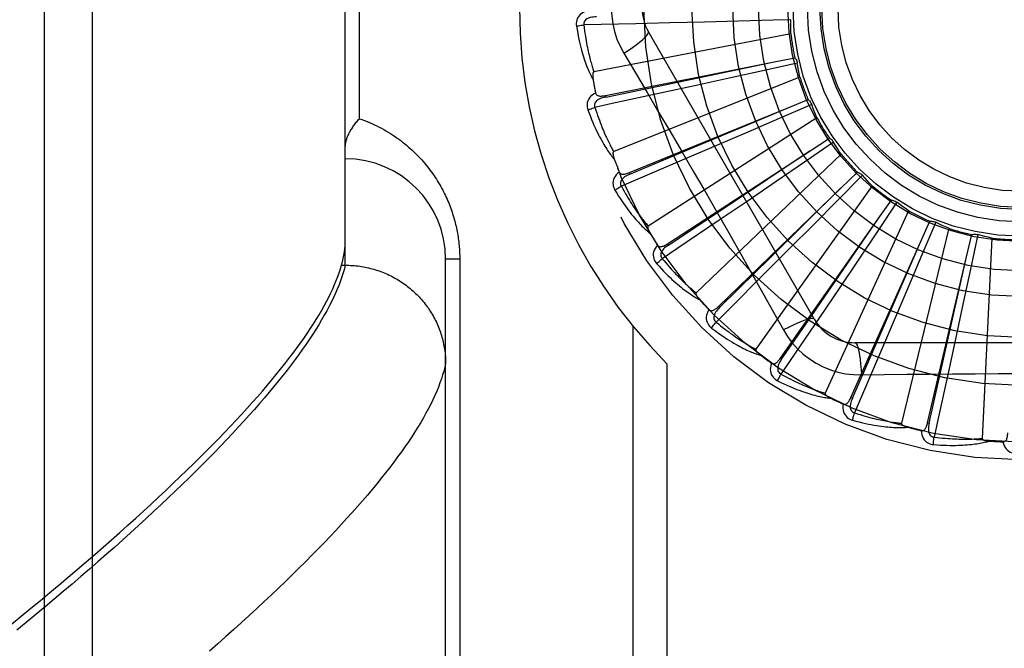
# Model space of a CAD drawing. Header units: inches. Extents: x 0 to 136, y 0 to 88.
# Tile 26 of 60: x 30.56 to 31.174, y 29.098 to 29.49. Entities that reach past the tile are written whole.
import ezdxf

# ---------------------------------------------------------------- set-up
doc = ezdxf.new("R2010")
doc.units = ezdxf.units.IN
doc.header["$LTSCALE"] = 7.48
doc.header["$MEASUREMENT"] = 0
doc.linetypes.add('HIDDEN', pattern=[0.2, 0.1, -0.1])
doc.layers.add('DOOR_ASSEMBLY', color=7, linetype='CONTINUOUS')

msp = doc.modelspace()

# ---------------------------------------------------------------- linework, layer by layer
at = {"layer": 'DOOR_ASSEMBLY', "color": 8, "linetype": 'HIDDEN'}
for p, q in [((30.60553, 28.94032), (30.60553, 30.05346)), ((30.57553, 28.9697), (30.57553, 30.02407)), ((30.76303, 29.33686), (30.76303, 29.65691)), ((30.77181, 29.42814), (30.77181, 29.56564)), ((30.94397, 29.48725), (30.91169, 29.48653)), ((30.96526, 29.48776), (30.94397, 29.48725)), ((30.98678, 29.48831), (30.96526, 29.48776)), ((31.00793, 29.48887), (30.98678, 29.48831)), ((31.02957, 29.48947), (31.00793, 29.48887)), ((31.04071, 29.48979), (31.02957, 29.48947)), ((31.04066, 29.4809), (30.91795, 29.45725)), ((31.05533, 29.30314), (30.95188, 29.4823)), ((30.92507, 29.44256), (31.02911, 29.46335)), ((30.967, 29.45032), (31.02916, 29.46337)), ((31.04465, 29.4628), (31.02308, 29.458)), ((31.02911, 29.46335), (31.04309, 29.46613)), ((31.02308, 29.458), (31.00229, 29.4534)), ((30.92526, 29.44162), (30.967, 29.45032)), ((31.04628, 29.45405), (30.93026, 29.40761)), ((30.98158, 29.44885), (30.96033, 29.44421)), ((31.00229, 29.4534), (30.98158, 29.44885)), ((30.92507, 29.44256), (30.92526, 29.44162)), ((31.05362, 29.43703), (31.03335, 29.42824)), ((31.03825, 29.43464), (31.05146, 29.44001)), ((30.94003, 29.39453), (31.03825, 29.43464)), ((31.0187, 29.42643), (31.0383, 29.43466)), ((31.05688, 29.42876), (30.95175, 29.3612)), ((30.97973, 29.41009), (31.0187, 29.42643)), ((31.03335, 29.42824), (31.0138, 29.4198)), ((31.0138, 29.4198), (30.99433, 29.41141)), ((30.99433, 29.41141), (30.97434, 29.40283)), ((31.0673, 29.41344), (31.04906, 29.40097)), ((31.05267, 29.40818), (31.06462, 29.41595)), ((30.9404, 29.39364), (30.97973, 29.41009)), ((30.96381, 29.3502), (31.05267, 29.40818)), ((31.07207, 29.40593), (30.98162, 29.31969)), ((31.04906, 29.40097), (31.03147, 29.38897)), ((30.94003, 29.39453), (30.9404, 29.39364)), ((31.0852, 29.39285), (31.06965, 29.37716)), ((31.07183, 29.38492), (31.08209, 29.39482)), ((31.03147, 29.38897), (31.01394, 29.37705)), ((30.99555, 29.31118), (31.07183, 29.38492)), ((31.09131, 29.38638), (31.01882, 29.28459)), ((31.01394, 29.37705), (30.99593, 29.36484)), ((31.06965, 29.37716), (31.05465, 29.36205)), ((31.10668, 29.37603), (31.09438, 29.35768)), ((31.09504, 29.36571), (31.10325, 29.37737)), ((31.11389, 29.37083), (31.06198, 29.25716)), ((31.0341, 29.27887), (31.09504, 29.36571)), ((31.12148, 29.35124), (31.12733, 29.36424)), ((31.13095, 29.36358), (31.12234, 29.34323)), ((31.05465, 29.36205), (31.03969, 29.34703)), ((31.09438, 29.35768), (31.0825, 29.34)), ((31.13902, 29.35984), (31.10955, 29.23839)), ((30.96381, 29.3502), (30.96434, 29.3494)), ((31.07807, 29.25443), (31.12148, 29.35124)), ((31.09607, 29.29309), (31.1215, 29.35129)), ((31.15017, 29.34204), (31.15346, 29.35591)), ((31.15714, 29.35594), (31.15254, 29.33433)), ((31.16577, 29.3538), (31.15982, 29.22897)), ((31.03969, 29.34703), (31.02432, 29.33163)), ((30.83431, 29.34064), (30.82553, 29.34064)), ((30.82553, 29.00027), (30.82553, 29.34064)), ((30.83431, 29.34064), (30.83431, 29.05939)), ((31.0825, 29.34), (31.07066, 29.32242)), ((31.12234, 29.34323), (31.11403, 29.32363)), ((31.12587, 29.23876), (31.15017, 29.34204)), ((31.13623, 29.28013), (31.15018, 29.34209)), ((30.76066, 29.33686), (30.76303, 29.33686)), ((30.76303, 29.33686), (30.76417, 29.33685)), ((31.15254, 29.33433), (31.14808, 29.31351)), ((31.07066, 29.32242), (31.05848, 29.30439)), ((31.11403, 29.32363), (31.10572, 29.30412)), ((31.14808, 29.31351), (31.14362, 29.29278)), ((30.99555, 29.31118), (30.99622, 29.31049)), ((31.10572, 29.30412), (31.09718, 29.28411)), ((30.94224, 29.29891), (30.94224, 29.02689)), ((31.07895, 29.25404), (31.09607, 29.29309)), ((31.28747, 29.28855), (31.08058, 29.28855)), ((31.14362, 29.29278), (31.13902, 29.27152)), ((31.0341, 29.27887), (31.03489, 29.27832)), ((31.12681, 29.23854), (31.13623, 29.28013)), ((30.96345, 29.27552), (30.96345, 29.02689)), ((31.07807, 29.25443), (31.07895, 29.25404)), ((31.12587, 29.23876), (31.12681, 29.23854))]:
    msp.add_line(p, q, dxfattribs=at)
for points in [[(30.91376, 29.49524), (30.91247, 29.49481), (30.91132, 29.4943), (30.9103, 29.49369), (30.90941, 29.49299), (30.90866, 29.49221), (30.90806, 29.49136), (30.90759, 29.49044), (30.90726, 29.48948), (30.90706, 29.48851), (30.90697, 29.48755), (30.90697, 29.48665), (30.90707, 29.4858)], [(30.91948, 29.49159), (30.91844, 29.49155), (30.91746, 29.49146), (30.91654, 29.49133), (30.91567, 29.49115), (30.91487, 29.49091), (30.91413, 29.49061), (30.91347, 29.49026), (30.91289, 29.48985), (30.91241, 29.48939), (30.91205, 29.48887), (30.9118, 29.4883), (30.91165, 29.4877), (30.91162, 29.48711), (30.91169, 29.48652)], [(30.92878, 29.49689), (30.92901, 29.49201), (30.92966, 29.48718), (30.93075, 29.4824), (30.93226, 29.47773), (30.93419, 29.47321), (30.93654, 29.46884)], [(30.90707, 29.4858), (30.90768, 29.48593), (30.90837, 29.48605), (30.90913, 29.48618), (30.90995, 29.4863), (30.91081, 29.48642), (30.91169, 29.48652)], [(30.90707, 29.4858), (30.90743, 29.4836), (30.90781, 29.4815), (30.9082, 29.4795), (30.90859, 29.4776), (30.909, 29.47578), (30.90941, 29.47405), (30.90982, 29.47241), (30.91024, 29.47084), (30.91066, 29.46934), (30.91108, 29.46792), (30.9115, 29.46656), (30.91192, 29.46527), (30.91234, 29.46404), (30.91275, 29.46286), (30.91316, 29.46174), (30.91357, 29.46067), (30.91397, 29.45966), (30.91437, 29.45869), (30.91477, 29.45778), (30.91516, 29.45691), (30.91555, 29.45608), (30.91594, 29.45529), (30.91631, 29.45455), (30.91669, 29.45384), (30.91706, 29.45317), (30.91742, 29.45253)], [(30.91169, 29.48653), (30.91191, 29.48469), (30.91214, 29.48293), (30.91237, 29.48124), (30.91262, 29.47963), (30.91286, 29.47809), (30.91311, 29.47661), (30.91337, 29.4752), (30.91362, 29.47385), (30.91388, 29.47255), (30.91413, 29.47131), (30.91439, 29.47012), (30.91464, 29.46898), (30.9149, 29.46789), (30.91515, 29.46685), (30.9154, 29.46585), (30.91565, 29.46489), (30.91589, 29.46397), (30.91613, 29.46309), (30.91637, 29.46224), (30.9166, 29.46143), (30.91684, 29.46066), (30.91707, 29.45992), (30.91729, 29.4592), (30.91752, 29.45852), (30.91774, 29.45787), (30.91795, 29.45725)], [(31.04066, 29.4809), (31.04063, 29.48312), (31.04062, 29.48535), (31.04065, 29.48757), (31.04071, 29.48979)], [(30.93654, 29.46884), (30.93937, 29.4707), (30.942, 29.47252), (30.94435, 29.47422), (30.94642, 29.47582), (30.94822, 29.47732), (30.9497, 29.47869), (30.95084, 29.47989), (30.95159, 29.48091), (30.95194, 29.48172), (30.95188, 29.4823)], [(30.93654, 29.46884), (30.9438, 29.45668), (30.95101, 29.44452), (30.95823, 29.43229), (30.96545, 29.42005), (30.97265, 29.40778), (30.97982, 29.39549), (30.98695, 29.38316), (30.99406, 29.37082), (31.00112, 29.35846), (31.00816, 29.34609), (31.01515, 29.33372), (31.02213, 29.32134), (31.02907, 29.30899), (31.036, 29.29658)], [(31.04309, 29.46613), (31.04348, 29.46564), (31.04382, 29.46513), (31.04411, 29.46457), (31.04435, 29.46399), (31.04452, 29.4634), (31.04465, 29.4628)], [(31.04628, 29.45405), (31.04582, 29.45623), (31.0454, 29.45842), (31.04501, 29.4606), (31.04465, 29.4628)], [(30.91795, 29.45725), (30.91779, 29.45718), (30.91766, 29.45708), (30.91754, 29.45694), (30.91745, 29.45678), (30.91738, 29.4566), (30.91732, 29.4564), (30.91728, 29.45619), (30.91724, 29.45596), (30.91722, 29.45573), (30.9172, 29.45549), (30.91719, 29.45524), (30.91719, 29.45498), (30.91719, 29.45471), (30.9172, 29.45443), (30.91722, 29.45414), (30.91725, 29.45385), (30.91728, 29.45354), (30.91732, 29.45322), (30.91736, 29.45288), (30.91742, 29.45254)], [(30.91896, 29.44412), (30.91777, 29.44346), (30.91674, 29.44273), (30.91585, 29.44194), (30.91511, 29.44109), (30.91452, 29.44018), (30.91409, 29.43923), (30.91381, 29.43824), (30.91366, 29.43723), (30.91365, 29.43624), (30.91374, 29.43529), (30.91391, 29.43441), (30.91417, 29.43359)], [(30.96033, 29.44421), (30.92937, 29.4375), (30.91857, 29.43517)], [(30.91896, 29.44412), (30.91909, 29.44368), (30.91929, 29.4433), (30.91957, 29.44298), (30.9199, 29.44272), (30.92028, 29.44252), (30.92069, 29.44238), (30.92115, 29.44228), (30.92164, 29.44223), (30.92216, 29.44221), (30.92271, 29.44223), (30.92327, 29.44228), (30.92386, 29.44235), (30.92446, 29.44244), (30.92507, 29.44256)], [(30.92526, 29.44161), (30.92425, 29.44138), (30.9233, 29.44111), (30.92242, 29.44081), (30.92161, 29.44046), (30.92086, 29.44008), (30.9202, 29.43965), (30.91961, 29.43918), (30.91912, 29.43867), (30.91874, 29.43812), (30.91848, 29.43754), (30.91834, 29.43693), (30.91831, 29.43632), (30.91839, 29.43573), (30.91857, 29.43517)], [(31.05146, 29.44001), (31.05193, 29.43961), (31.05236, 29.43916), (31.05275, 29.43867), (31.0531, 29.43815), (31.05338, 29.4376), (31.05362, 29.43703)], [(31.05688, 29.42876), (31.05601, 29.43081), (31.05518, 29.43288), (31.05438, 29.43495), (31.05362, 29.43703)], [(30.91417, 29.43359), (30.91474, 29.43382), (30.9154, 29.43408), (30.91613, 29.43435), (30.9169, 29.43462), (30.91773, 29.4349), (30.91857, 29.43517)], [(30.91417, 29.43359), (30.91494, 29.4315), (30.91571, 29.42951), (30.91647, 29.42762), (30.91722, 29.42582), (30.91796, 29.42411), (30.91869, 29.4225), (30.91941, 29.42096), (30.92012, 29.4195), (30.92081, 29.41811), (30.9215, 29.41679), (30.92217, 29.41554), (30.92282, 29.41435), (30.92347, 29.41321), (30.92409, 29.41214), (30.92471, 29.41111), (30.92531, 29.41014), (30.9259, 29.40922), (30.92647, 29.40835), (30.92704, 29.40753), (30.92759, 29.40674), (30.92813, 29.40601), (30.92865, 29.40531), (30.92917, 29.40465), (30.92967, 29.40402), (30.93016, 29.40343), (30.93063, 29.40287)], [(30.91857, 29.43517), (30.91913, 29.43341), (30.91969, 29.43172), (30.92024, 29.43012), (30.92079, 29.42858), (30.92132, 29.42711), (30.92185, 29.42571), (30.92236, 29.42437), (30.92287, 29.42309), (30.92336, 29.42187), (30.92385, 29.4207), (30.92433, 29.41958), (30.92479, 29.41851), (30.92525, 29.41749), (30.92569, 29.41651), (30.92613, 29.41557), (30.92655, 29.41468), (30.92696, 29.41382), (30.92737, 29.413), (30.92776, 29.41221), (30.92815, 29.41146), (30.92852, 29.41075), (30.92889, 29.41006), (30.92925, 29.40941), (30.92959, 29.40878), (30.92993, 29.40818), (30.93026, 29.40761)], [(30.76303, 29.41054), (30.76303, 29.41094), (30.76305, 29.41135), (30.76309, 29.41177), (30.76314, 29.4122), (30.7632, 29.41264), (30.76328, 29.41309), (30.76338, 29.41355), (30.76348, 29.41402), (30.76361, 29.4145), (30.76375, 29.41498), (30.76391, 29.41548), (30.76408, 29.41598), (30.76427, 29.41649), (30.76447, 29.41701), (30.7647, 29.41753), (30.76493, 29.41806), (30.76519, 29.4186), (30.76546, 29.41914), (30.76574, 29.41969), (30.76604, 29.42024), (30.76636, 29.42079), (30.7667, 29.42135), (30.76704, 29.42191), (30.76741, 29.42247), (30.76779, 29.42304), (30.76818, 29.42361), (30.76859, 29.42417), (30.76901, 29.42474), (30.76945, 29.42531), (30.76989, 29.42588), (30.77036, 29.42645), (30.77083, 29.42701), (30.77132, 29.42757), (30.77181, 29.42814)], [(30.77181, 29.42814), (30.77341, 29.42757), (30.77499, 29.42698), (30.77656, 29.42636), (30.7781, 29.42572), (30.77963, 29.42505), (30.78113, 29.42436), (30.78262, 29.42365), (30.78409, 29.42291), (30.78553, 29.42215), (30.78695, 29.42137), (30.78836, 29.42057), (30.78974, 29.41975), (30.79109, 29.41891), (30.79243, 29.41806), (30.79374, 29.41718), (30.79503, 29.41629), (30.7963, 29.41539), (30.79754, 29.41446), (30.79876, 29.41353), (30.79996, 29.41258), (30.80113, 29.41161), (30.80228, 29.41063), (30.80341, 29.40964), (30.80451, 29.40864), (30.80559, 29.40763), (30.80665, 29.40661), (30.80768, 29.40558), (30.80869, 29.40454), (30.80968, 29.40349), (30.81065, 29.40243), (30.81159, 29.40136), (30.81251, 29.40029), (30.81341, 29.39921), (30.81428, 29.39812), (30.81513, 29.39703), (30.81596, 29.39593), (30.81677, 29.39483), (30.81756, 29.39373), (30.81833, 29.39261), (30.81907, 29.3915), (30.8198, 29.39038), (30.8205, 29.38926), (30.82119, 29.38813), (30.82185, 29.38701), (30.82249, 29.38588), (30.82312, 29.38474), (30.82372, 29.38361), (30.82431, 29.38247), (30.82488, 29.38134), (30.82543, 29.3802), (30.82596, 29.37905), (30.82647, 29.37791), (30.82696, 29.37677), (30.82744, 29.37563), (30.8279, 29.37449), (30.82833, 29.37335), (30.82875, 29.37222), (30.82916, 29.37109), (30.82954, 29.36996), (30.82991, 29.36883), (30.83026, 29.36771), (30.8306, 29.3666), (30.83091, 29.36549), (30.83121, 29.36438), (30.8315, 29.36327), (30.83177, 29.36217), (30.83203, 29.36108), (30.83227, 29.35999), (30.83249, 29.3589), (30.8327, 29.35781), (30.8329, 29.35673), (30.83309, 29.35565), (30.83326, 29.35457), (30.83342, 29.35349), (30.83356, 29.35242), (30.83369, 29.35134), (30.83381, 29.35027), (30.83392, 29.34921), (30.83401, 29.34814), (30.83409, 29.34707), (30.83416, 29.34601), (30.83421, 29.34495), (30.83426, 29.34388), (30.83429, 29.34281), (30.83431, 29.34172), (30.83431, 29.34064)], [(31.06462, 29.41595), (31.06516, 29.41565), (31.06566, 29.41529), (31.06614, 29.41488), (31.06658, 29.41443), (31.06696, 29.41395), (31.0673, 29.41344)], [(31.07207, 29.40593), (31.07083, 29.40778), (31.06963, 29.40965), (31.06845, 29.41153), (31.0673, 29.41344)], [(30.93026, 29.40761), (30.93012, 29.40751), (30.93, 29.40739), (30.92992, 29.40723), (30.92986, 29.40706), (30.92982, 29.40686), (30.9298, 29.40665), (30.9298, 29.40644), (30.92981, 29.40621), (30.92983, 29.40598), (30.92986, 29.40574), (30.92989, 29.40549), (30.92994, 29.40523), (30.93, 29.40497), (30.93006, 29.4047), (30.93013, 29.40442), (30.93021, 29.40414), (30.9303, 29.40383), (30.9304, 29.40353), (30.9305, 29.40324), (30.9306, 29.40297)], [(30.96434, 29.3494), (30.99121, 29.36726), (30.99985, 29.373), (31.05271, 29.40821)], [(30.97434, 29.40283), (30.94521, 29.39038), (30.93504, 29.38605)], [(30.93373, 29.39491), (30.9327, 29.39403), (30.93182, 29.39313), (30.93109, 29.39218), (30.93053, 29.3912), (30.93013, 29.3902), (30.92988, 29.38919), (30.92979, 29.38816), (30.92984, 29.38714), (30.93001, 29.38617), (30.93028, 29.38525), (30.93062, 29.38442), (30.93103, 29.38366)], [(30.93373, 29.39491), (30.93395, 29.3945), (30.93422, 29.39417), (30.93455, 29.3939), (30.93492, 29.39371), (30.93533, 29.39359), (30.93577, 29.39353), (30.93624, 29.39352), (30.93673, 29.39356), (30.93724, 29.39364), (30.93778, 29.39377), (30.93832, 29.39392), (30.93888, 29.3941), (30.93945, 29.3943), (30.94003, 29.39453)], [(30.9404, 29.39364), (30.93945, 29.39322), (30.93857, 29.39278), (30.93776, 29.39231), (30.93703, 29.39182), (30.93637, 29.3913), (30.9358, 29.39075), (30.93531, 29.39018), (30.93492, 29.38959), (30.93466, 29.38898), (30.93451, 29.38836), (30.93449, 29.38773), (30.93458, 29.38713), (30.93476, 29.38656), (30.93505, 29.38604)], [(31.08209, 29.39482), (31.08268, 29.39462), (31.08325, 29.39436), (31.08379, 29.39405), (31.0843, 29.39369), (31.08477, 29.3933), (31.0852, 29.39285)], [(31.09131, 29.38638), (31.08974, 29.38797), (31.0882, 29.38958), (31.08669, 29.3912), (31.0852, 29.39285)], [(30.93103, 29.38366), (30.93155, 29.384), (30.93214, 29.38438), (30.9328, 29.38478), (30.93351, 29.38519), (30.93427, 29.38562), (30.93504, 29.38605)], [(30.93103, 29.38366), (30.93218, 29.38175), (30.93331, 29.37994), (30.93442, 29.37823), (30.93549, 29.37661), (30.93654, 29.37508), (30.93756, 29.37362), (30.93856, 29.37225), (30.93953, 29.37095), (30.94048, 29.36972), (30.9414, 29.36855), (30.9423, 29.36745), (30.94317, 29.3664), (30.94401, 29.36541), (30.94483, 29.36448), (30.94563, 29.36359), (30.9464, 29.36275), (30.94715, 29.36196), (30.94788, 29.36121), (30.94859, 29.3605), (30.94928, 29.35984), (30.94995, 29.35922), (30.9506, 29.35863), (30.95123, 29.35808), (30.95184, 29.35756), (30.95243, 29.35707), (30.95301, 29.35662)], [(30.93504, 29.38605), (30.93593, 29.38443), (30.9368, 29.38288), (30.93765, 29.3814), (30.93847, 29.38), (30.93927, 29.37865), (30.94005, 29.37738), (30.94081, 29.37616), (30.94155, 29.375), (30.94227, 29.37389), (30.94297, 29.37283), (30.94365, 29.37183), (30.94431, 29.37086), (30.94495, 29.36995), (30.94557, 29.36907), (30.94618, 29.36823), (30.94676, 29.36743), (30.94733, 29.36667), (30.94788, 29.36594), (30.94842, 29.36525), (30.94894, 29.36458), (30.94944, 29.36395), (30.94993, 29.36335), (30.95041, 29.36277), (30.95087, 29.36222), (30.95131, 29.36169), (30.95175, 29.3612)], [(30.99622, 29.31049), (31.01923, 29.33311), (31.02662, 29.34038), (31.07187, 29.38496)], [(31.10325, 29.37737), (31.10387, 29.37729), (31.10447, 29.37714), (31.10506, 29.37694), (31.10564, 29.37669), (31.10617, 29.37638), (31.10668, 29.37603)], [(31.11389, 29.37083), (31.11206, 29.37209), (31.11024, 29.37338), (31.10845, 29.37469), (31.10668, 29.37603)], [(30.99593, 29.36484), (30.96968, 29.34711), (30.96052, 29.34093)], [(31.03489, 29.27832), (31.0532, 29.30489), (31.05909, 29.31342), (31.09508, 29.36576)], [(31.12733, 29.36424), (31.12795, 29.36428), (31.12857, 29.36425), (31.12919, 29.36417), (31.1298, 29.36402), (31.13038, 29.36383), (31.13095, 29.36358)], [(31.13902, 29.35984), (31.13698, 29.36073), (31.13495, 29.36165), (31.13294, 29.3626), (31.13095, 29.36358)], [(30.95175, 29.3612), (30.95162, 29.36108), (30.95153, 29.36093), (30.95148, 29.36076), (30.95146, 29.36058), (30.95146, 29.36038), (30.95148, 29.36017), (30.95151, 29.35996), (30.95156, 29.35974), (30.95162, 29.35952), (30.9517, 29.35928), (30.95178, 29.35905), (30.95188, 29.3588), (30.95198, 29.35856), (30.9521, 29.3583), (30.95222, 29.35804), (30.95235, 29.35778), (30.9525, 29.3575), (30.95265, 29.35722), (30.95282, 29.35692), (30.953, 29.35662)], [(31.15346, 29.35591), (31.15406, 29.35606), (31.15467, 29.35615), (31.1553, 29.35619), (31.15592, 29.35616), (31.15653, 29.35608), (31.15714, 29.35594)], [(30.76066, 29.33686), (30.76121, 29.33898), (30.76169, 29.34107), (30.7621, 29.34312), (30.76244, 29.34514), (30.76269, 29.34711), (30.76288, 29.34906), (30.76299, 29.35096), (30.76303, 29.35283)], [(30.95755, 29.34939), (30.95784, 29.34903), (30.95817, 29.34875), (30.95855, 29.34855), (30.95895, 29.34843), (30.95937, 29.34839), (30.95982, 29.34841), (30.96028, 29.34849), (30.96075, 29.34863), (30.96124, 29.34881), (30.96174, 29.34903), (30.96225, 29.34928), (30.96276, 29.34956), (30.96328, 29.34987), (30.96381, 29.3502)], [(31.16577, 29.3538), (31.16359, 29.35428), (31.16143, 29.3548), (31.15928, 29.35536), (31.15714, 29.35594)], [(30.95756, 29.34938), (30.9567, 29.34833), (30.95601, 29.34727), (30.95548, 29.3462), (30.95511, 29.34514), (30.9549, 29.34408), (30.95486, 29.34304), (30.95496, 29.34201), (30.9552, 29.34102), (30.95556, 29.3401), (30.956, 29.33924), (30.95648, 29.33849), (30.95703, 29.33783)], [(30.96434, 29.3494), (30.96349, 29.34881), (30.96271, 29.34821), (30.962, 29.3476), (30.96138, 29.34697), (30.96083, 29.34634), (30.96037, 29.34569), (30.96, 29.34504), (30.95973, 29.34438), (30.95959, 29.34373), (30.95956, 29.3431), (30.95966, 29.34248), (30.95986, 29.3419), (30.96015, 29.34138), (30.96052, 29.34093)], [(30.95703, 29.33783), (30.95747, 29.33826), (30.95799, 29.33874), (30.95856, 29.33926), (30.95918, 29.3398), (30.95984, 29.34037), (30.96052, 29.34093)], [(30.95703, 29.33783), (30.95852, 29.33617), (30.95998, 29.33461), (30.96138, 29.33314), (30.96274, 29.33175), (30.96407, 29.33044), (30.96535, 29.32921), (30.96658, 29.32805), (30.96779, 29.32695), (30.96895, 29.32592), (30.97007, 29.32495), (30.97116, 29.32404), (30.97221, 29.32318), (30.97323, 29.32237), (30.97421, 29.3216), (30.97516, 29.32088), (30.97608, 29.3202), (30.97697, 29.31956), (30.97783, 29.31897), (30.97866, 29.31841), (30.97946, 29.31789), (30.98023, 29.31741), (30.98098, 29.31696), (30.9817, 29.31653), (30.9824, 29.31614), (30.98307, 29.31577), (30.98373, 29.31543)], [(30.96052, 29.34093), (30.9617, 29.33951), (30.96285, 29.33815), (30.96396, 29.33686), (30.96503, 29.33564), (30.96607, 29.33447), (30.96708, 29.33337), (30.96806, 29.33231), (30.969, 29.33131), (30.96992, 29.33036), (30.97081, 29.32946), (30.97166, 29.32859), (30.97249, 29.32778), (30.9733, 29.32699), (30.97407, 29.32625), (30.97482, 29.32554), (30.97555, 29.32487), (30.97625, 29.32423), (30.97693, 29.32362), (30.97759, 29.32304), (30.97822, 29.32248), (30.97884, 29.32196), (30.97943, 29.32146), (30.98001, 29.32098), (30.98057, 29.32053), (30.9811, 29.3201), (30.98162, 29.31969)], [(30.76303, 29.33686), (30.76242, 29.3345), (30.76172, 29.33209), (30.76093, 29.32964), (30.76006, 29.32715), (30.7591, 29.32461), (30.75805, 29.32203), (30.75692, 29.31941), (30.75569, 29.31674), (30.75438, 29.31403), (30.75298, 29.31128), (30.75149, 29.30848), (30.74991, 29.30564), (30.74825, 29.30275), (30.74649, 29.29982), (30.74465, 29.29685), (30.74272, 29.29384), (30.7407, 29.29078), (30.7386, 29.28767), (30.7364, 29.28453), (30.73412, 29.28134), (30.73174, 29.27811), (30.72928, 29.27483), (30.72673, 29.27151), (30.72409, 29.26815), (30.72136, 29.26474), (30.71855, 29.26129), (30.71564, 29.25779), (30.71264, 29.25426), (30.70956, 29.25068), (30.70639, 29.24705), (30.70313, 29.24339), (30.69978, 29.23968), (30.69634, 29.23593), (30.69281, 29.23213), (30.6892, 29.2283), (30.68549, 29.22442), (30.6817, 29.2205), (30.67782, 29.21654), (30.67385, 29.21253), (30.66979, 29.20849), (30.66564, 29.2044), (30.6614, 29.20027), (30.65708, 29.1961), (30.65267, 29.19189), (30.64817, 29.18764), (30.64358, 29.18335), (30.6389, 29.17902), (30.63414, 29.17464), (30.62928, 29.17023), (30.62434, 29.16578), (30.61932, 29.16129), (30.6142, 29.15677), (30.609, 29.1522), (30.60371, 29.1476), (30.59833, 29.14295), (30.59287, 29.13827), (30.58732, 29.13356), (30.58169, 29.1288), (30.57597, 29.12402), (30.57016, 29.11919), (30.56427, 29.11433), (30.5583, 29.10944)], [(30.75637, 29.32476), (30.7574, 29.32726), (30.75834, 29.32973), (30.7592, 29.33215), (30.75997, 29.33453), (30.76066, 29.33686)], [(30.76417, 29.33685), (30.7653, 29.33682), (30.76642, 29.33677), (30.76755, 29.3367), (30.76867, 29.33661), (30.7698, 29.3365), (30.77092, 29.33637), (30.77203, 29.33622), (30.77315, 29.33605), (30.77426, 29.33586), (30.77537, 29.33565), (30.77647, 29.33543), (30.77757, 29.33518), (30.77867, 29.33491), (30.77976, 29.33463), (30.78084, 29.33432), (30.78192, 29.334), (30.78299, 29.33365), (30.78406, 29.33329), (30.78512, 29.33291), (30.78617, 29.33251), (30.78721, 29.33209), (30.78825, 29.33165), (30.78928, 29.3312), (30.7903, 29.33073), (30.79131, 29.33024), (30.79231, 29.32973), (30.7933, 29.3292), (30.79428, 29.32866), (30.79526, 29.3281), (30.79622, 29.32752), (30.79717, 29.32692), (30.79811, 29.32631), (30.79904, 29.32568), (30.79995, 29.32504), (30.80086, 29.32438), (30.80175, 29.3237), (30.80263, 29.32301), (30.80349, 29.3223), (30.80435, 29.32158), (30.80519, 29.32084), (30.80601, 29.32009), (30.80682, 29.31932), (30.80762, 29.31854), (30.80841, 29.31774), (30.80917, 29.31693), (30.80993, 29.31611), (30.81067, 29.31528), (30.81139, 29.31443), (30.81209, 29.31357), (30.81279, 29.31269), (30.81346, 29.31181), (30.81412, 29.31091), (30.81476, 29.31), (30.81538, 29.30908), (30.81599, 29.30815), (30.81658, 29.30721), (30.81716, 29.30626), (30.81771, 29.3053), (30.81825, 29.30432), (30.81877, 29.30334), (30.81927, 29.30235), (30.81975, 29.30135), (30.82022, 29.30035), (30.82066, 29.29933), (30.82109, 29.29831), (30.8215, 29.29728), (30.82189, 29.29624), (30.82226, 29.2952), (30.82261, 29.29415), (30.82294, 29.29309), (30.82325, 29.29203), (30.82354, 29.29096), (30.82381, 29.28989), (30.82407, 29.28882), (30.8243, 29.28773), (30.82451, 29.28665), (30.8247, 29.28556), (30.82488, 29.28447), (30.82503, 29.28337), (30.82516, 29.28228), (30.82527, 29.28118), (30.82536, 29.28008), (30.82543, 29.27897), (30.82549, 29.27787), (30.82552, 29.27677), (30.82553, 29.27566)], [(31.02432, 29.33163), (31.0019, 29.30925), (30.99407, 29.30145)], [(30.55497, 29.11316), (30.56112, 29.11817), (30.56717, 29.12314), (30.57313, 29.12806), (30.579, 29.13294), (30.58476, 29.13778), (30.59044, 29.14257), (30.59601, 29.14732), (30.6015, 29.15202), (30.60689, 29.15668), (30.61218, 29.1613), (30.61738, 29.16587), (30.62249, 29.17039), (30.6275, 29.17487), (30.63242, 29.17931), (30.63724, 29.1837), (30.64198, 29.18804), (30.64661, 29.19234), (30.65116, 29.1966), (30.65561, 29.20081), (30.65997, 29.20497), (30.66424, 29.20909), (30.66841, 29.21316), (30.67249, 29.21719), (30.67648, 29.22117), (30.68038, 29.22511), (30.68418, 29.229), (30.68789, 29.23284), (30.69151, 29.23664), (30.69504, 29.24039), (30.69848, 29.2441), (30.70183, 29.24777), (30.70509, 29.25138), (30.70825, 29.25495), (30.71133, 29.25848), (30.71431, 29.26196), (30.71721, 29.2654), (30.72001, 29.26879), (30.72273, 29.27214), (30.72535, 29.27544), (30.72788, 29.27869), (30.73033, 29.28191), (30.73268, 29.28507), (30.73495, 29.28819), (30.73713, 29.29127), (30.73922, 29.2943), (30.74122, 29.29729), (30.74313, 29.30024), (30.74495, 29.30314), (30.74669, 29.30599), (30.74833, 29.3088), (30.74989, 29.31157), (30.75136, 29.3143), (30.75274, 29.31698), (30.75404, 29.31961), (30.75525, 29.32221), (30.75637, 29.32476)], [(30.98162, 29.31969), (30.98152, 29.31955), (30.98146, 29.31939), (30.98144, 29.31921), (30.98145, 29.31903), (30.98149, 29.31883), (30.98155, 29.31863), (30.98163, 29.31843), (30.98172, 29.31823), (30.98182, 29.31802), (30.98194, 29.3178), (30.98207, 29.31759), (30.98221, 29.31736), (30.98235, 29.31714), (30.98251, 29.31691), (30.98268, 29.31668), (30.98286, 29.31645), (30.98306, 29.3162), (30.98326, 29.31595), (30.98348, 29.3157), (30.98372, 29.31544)], [(30.98956, 29.30919), (30.98892, 29.30799), (30.98845, 29.30682), (30.98813, 29.30567), (30.98797, 29.30456), (30.98796, 29.30348), (30.98811, 29.30244), (30.98841, 29.30146), (30.98883, 29.30053), (30.98936, 29.29969), (30.98995, 29.29894), (30.99057, 29.29829), (30.99123, 29.29774)], [(30.98956, 29.30919), (30.98991, 29.30889), (30.99029, 29.30868), (30.99069, 29.30856), (30.99111, 29.30852), (30.99154, 29.30856), (30.99197, 29.30866), (30.9924, 29.30883), (30.99285, 29.30905), (30.99329, 29.30932), (30.99374, 29.30963), (30.99419, 29.30997), (30.99464, 29.31035), (30.9951, 29.31075), (30.99555, 29.31118)], [(30.99622, 29.31049), (30.9955, 29.30975), (30.99485, 29.30901), (30.99427, 29.30828), (30.99377, 29.30755), (30.99335, 29.30682), (30.99302, 29.3061), (30.99278, 29.30538), (30.99265, 29.30469), (30.99263, 29.30402), (30.99272, 29.30339), (30.99293, 29.30281), (30.99324, 29.30228), (30.99362, 29.30182), (30.99408, 29.30145)], [(30.99123, 29.29774), (30.99159, 29.29825), (30.992, 29.29882), (30.99247, 29.29944), (30.99297, 29.30009), (30.99351, 29.30077), (30.99407, 29.30145)], [(30.99407, 29.30145), (30.9955, 29.30028), (30.99688, 29.29916), (30.99822, 29.2981), (30.9995, 29.2971), (31.00075, 29.29616), (31.00195, 29.29526), (31.00311, 29.29441), (31.00422, 29.29361), (31.0053, 29.29285), (31.00634, 29.29213), (31.00735, 29.29145), (31.00832, 29.2908), (31.00926, 29.29018), (31.01016, 29.2896), (31.01103, 29.28905), (31.01187, 29.28853), (31.01268, 29.28803), (31.01346, 29.28756), (31.01422, 29.28711), (31.01495, 29.28669), (31.01565, 29.28629), (31.01633, 29.28591), (31.01699, 29.28555), (31.01762, 29.28521), (31.01823, 29.28489), (31.01882, 29.28459)], [(31.05848, 29.30439), (31.0407, 29.27817), (31.03449, 29.26903)], [(31.05533, 29.30314), (31.05486, 29.30347), (31.05402, 29.30358), (31.05283, 29.30346), (31.0513, 29.30311), (31.04943, 29.30254), (31.04725, 29.30175), (31.04477, 29.30074), (31.04205, 29.29953), (31.03909, 29.29813), (31.03599, 29.29657)], [(30.99123, 29.29774), (30.99301, 29.2964), (30.99473, 29.29514), (30.99639, 29.29396), (30.998, 29.29286), (30.99954, 29.29182), (31.00103, 29.29085), (31.00247, 29.28995), (31.00385, 29.2891), (31.00519, 29.28831), (31.00648, 29.28757), (31.00772, 29.28688), (31.00891, 29.28623), (31.01007, 29.28563), (31.01118, 29.28506), (31.01225, 29.28453), (31.01328, 29.28404), (31.01427, 29.28358), (31.01522, 29.28316), (31.01614, 29.28277), (31.01703, 29.28241), (31.01788, 29.28208), (31.0187, 29.28178), (31.01949, 29.2815), (31.02025, 29.28125), (31.02098, 29.28101), (31.02169, 29.2808)], [(31.036, 29.29658), (31.03859, 29.29238), (31.04153, 29.28845), (31.0448, 29.28482), (31.04839, 29.28149), (31.05226, 29.27849), (31.05638, 29.27585), (31.06073, 29.2736), (31.06526, 29.27174), (31.06994, 29.27029), (31.07474, 29.26927), (31.07962, 29.26868), (31.08457, 29.26853)], [(31.08058, 29.28855), (31.08111, 29.28832), (31.08162, 29.28765), (31.08211, 29.28655), (31.08258, 29.28505), (31.08302, 29.28315), (31.08342, 29.28086), (31.08379, 29.27822), (31.0841, 29.27525), (31.08437, 29.27199), (31.08457, 29.26853)], [(31.01882, 29.28459), (31.01874, 29.28443), (31.01871, 29.28426), (31.01873, 29.28409), (31.01878, 29.2839), (31.01885, 29.28372), (31.01894, 29.28354), (31.01906, 29.28335), (31.01918, 29.28317), (31.01933, 29.28298), (31.01948, 29.28279), (31.01965, 29.2826), (31.01983, 29.28241), (31.02002, 29.28222), (31.02022, 29.28203), (31.02043, 29.28183), (31.02065, 29.28164), (31.02089, 29.28143), (31.02113, 29.28123), (31.02137, 29.28104), (31.02161, 29.28086)], [(31.09718, 29.28411), (31.08468, 29.255), (31.08032, 29.24485)], [(31.0286, 29.27578), (31.029, 29.27555), (31.02941, 29.27542), (31.02983, 29.27537), (31.03025, 29.27542), (31.03066, 29.27553), (31.03106, 29.27571), (31.03146, 29.27596), (31.03185, 29.27626), (31.03224, 29.27661), (31.03262, 29.277), (31.03299, 29.27743), (31.03337, 29.27788), (31.03374, 29.27836), (31.0341, 29.27887)], [(31.03489, 29.27832), (31.03432, 29.27745), (31.03382, 29.2766), (31.03339, 29.27577), (31.03304, 29.27496), (31.03277, 29.27417), (31.03258, 29.2734), (31.03248, 29.27265), (31.03248, 29.27194), (31.03258, 29.27129), (31.0328, 29.27069), (31.03311, 29.27015), (31.03352, 29.26969), (31.03398, 29.26932), (31.0345, 29.26903)], [(30.82553, 29.27566), (30.825, 29.27332), (30.82438, 29.27094), (30.82368, 29.26852), (30.82288, 29.26605), (30.822, 29.26354), (30.82102, 29.26098), (30.81996, 29.25838), (30.81881, 29.25574), (30.81756, 29.25306), (30.81623, 29.25033), (30.81481, 29.24755), (30.8133, 29.24474), (30.8117, 29.24188), (30.81, 29.23897), (30.80822, 29.23602), (30.80635, 29.23303), (30.80439, 29.23), (30.80233, 29.22692), (30.80019, 29.22379), (30.79796, 29.22063), (30.79563, 29.21741), (30.79322, 29.21416), (30.79071, 29.21086), (30.78811, 29.20752), (30.78542, 29.20413), (30.78265, 29.2007), (30.77977, 29.19723), (30.77681, 29.19371), (30.77376, 29.19015), (30.77062, 29.18654), (30.76738, 29.18289), (30.76406, 29.1792), (30.76064, 29.17547), (30.75713, 29.17169), (30.75353, 29.16787), (30.74984, 29.16401), (30.74606, 29.1601), (30.74218, 29.15615), (30.73822, 29.15216), (30.73416, 29.14813), (30.73001, 29.14406), (30.72577, 29.13994), (30.72144, 29.13578), (30.71702, 29.13158), (30.71251, 29.12734), (30.7079, 29.12305), (30.7032, 29.11873), (30.69841, 29.11437), (30.69354, 29.10996), (30.68857, 29.10551), (30.6835, 29.10103), (30.67835, 29.09651)], [(31.0286, 29.27578), (31.0282, 29.27448), (31.02795, 29.27324), (31.02785, 29.27205), (31.02791, 29.27093), (31.02811, 29.26987), (31.02845, 29.26888), (31.02893, 29.26797), (31.02952, 29.26714), (31.0302, 29.26641), (31.03092, 29.26579), (31.03165, 29.26527), (31.0324, 29.26485)], [(31.13902, 29.27152), (31.13226, 29.24057), (31.12989, 29.22978)], [(31.0324, 29.26485), (31.03266, 29.26542), (31.03296, 29.26606), (31.03329, 29.26675), (31.03367, 29.26749), (31.03407, 29.26826), (31.03449, 29.26903)], [(31.0324, 29.26485), (31.03441, 29.26387), (31.03634, 29.26296), (31.03819, 29.26212), (31.03997, 29.26134), (31.04168, 29.26061), (31.04333, 29.25994), (31.04491, 29.25933), (31.04643, 29.25876), (31.04789, 29.25823), (31.0493, 29.25775), (31.05065, 29.25731), (31.05194, 29.2569), (31.05319, 29.25652), (31.05439, 29.25618), (31.05554, 29.25586), (31.05664, 29.25557), (31.0577, 29.25531), (31.05872, 29.25508), (31.0597, 29.25487), (31.06064, 29.25468), (31.06154, 29.25452), (31.0624, 29.25438), (31.06323, 29.25426), (31.06402, 29.25415), (31.06478, 29.25406), (31.06551, 29.25399)], [(31.03449, 29.26903), (31.03612, 29.26815), (31.03769, 29.26732), (31.0392, 29.26653), (31.04065, 29.26579), (31.04205, 29.2651), (31.0434, 29.26445), (31.04469, 29.26383), (31.04594, 29.26326), (31.04715, 29.26271), (31.04831, 29.2622), (31.04942, 29.26172), (31.0505, 29.26127), (31.05153, 29.26084), (31.05253, 29.26044), (31.05349, 29.26007), (31.05441, 29.25971), (31.0553, 29.25937), (31.05616, 29.25906), (31.05699, 29.25876), (31.05779, 29.25849), (31.05855, 29.25823), (31.05929, 29.25798), (31.06, 29.25775), (31.06069, 29.25754), (31.06135, 29.25734), (31.06198, 29.25716)], [(31.08457, 29.26853), (31.09874, 29.26874), (31.11287, 29.2689), (31.12707, 29.26905), (31.14128, 29.26918), (31.15551, 29.26927), (31.16974, 29.26934), (31.18398, 29.26935), (31.19822, 29.26934), (31.21245, 29.26928), (31.22669, 29.26918), (31.2409, 29.26905), (31.25511, 29.2689), (31.26927, 29.26874), (31.28349, 29.26853)], [(31.06198, 29.25716), (31.06194, 29.25699), (31.06194, 29.25682), (31.06199, 29.25665), (31.06207, 29.25648), (31.06218, 29.25631), (31.0623, 29.25615), (31.06245, 29.25599), (31.06261, 29.25583), (31.06278, 29.25568), (31.06297, 29.25552), (31.06317, 29.25537), (31.06338, 29.25521), (31.06361, 29.25506), (31.06384, 29.25491), (31.06408, 29.25476), (31.06434, 29.25461), (31.06461, 29.25445), (31.06489, 29.2543), (31.06519, 29.25414), (31.0655, 29.25399)], [(31.07325, 29.25036), (31.07369, 29.25021), (31.07412, 29.25016), (31.07454, 29.2502), (31.07494, 29.25031), (31.07532, 29.25051), (31.07568, 29.25076), (31.07602, 29.25108), (31.07635, 29.25145), (31.07667, 29.25187), (31.07697, 29.25232), (31.07726, 29.25281), (31.07754, 29.25333), (31.07781, 29.25387), (31.07807, 29.25443)], [(31.07895, 29.25404), (31.07855, 29.25308), (31.07822, 29.25216), (31.07796, 29.25126), (31.07777, 29.2504), (31.07765, 29.24957), (31.07762, 29.24878), (31.07766, 29.24802), (31.07779, 29.24733), (31.07802, 29.2467), (31.07834, 29.24615), (31.07875, 29.24569), (31.07924, 29.24531), (31.07976, 29.24503), (31.08032, 29.24485)], [(31.07325, 29.25036), (31.07311, 29.24901), (31.0731, 29.24775), (31.07323, 29.24656), (31.07349, 29.24547), (31.07389, 29.24446), (31.07441, 29.24356), (31.07506, 29.24275), (31.07579, 29.24205), (31.07659, 29.24147), (31.07742, 29.24099), (31.07824, 29.24062), (31.07906, 29.24035)], [(31.07906, 29.24035), (31.0792, 29.24096), (31.07937, 29.24164), (31.07957, 29.24238), (31.0798, 29.24318), (31.08005, 29.24401), (31.08032, 29.24485)], [(31.07906, 29.24035), (31.08121, 29.23977), (31.08328, 29.23924), (31.08525, 29.23876), (31.08715, 29.23833), (31.08897, 29.23794), (31.09071, 29.2376), (31.09238, 29.23729), (31.09399, 29.23702), (31.09552, 29.23678), (31.09699, 29.23657), (31.0984, 29.23639), (31.09975, 29.23624), (31.10104, 29.23611), (31.10229, 29.23599), (31.10347, 29.2359), (31.10461, 29.23582), (31.1057, 29.23577), (31.10675, 29.23573), (31.10775, 29.23571), (31.1087, 29.23571), (31.10962, 29.23572), (31.11049, 29.23574), (31.11133, 29.23578), (31.11213, 29.23582), (31.11289, 29.23588), (31.11363, 29.23595)], [(31.08032, 29.24485), (31.08208, 29.24429), (31.08378, 29.24377), (31.08541, 29.24328), (31.08697, 29.24284), (31.08848, 29.24242), (31.08993, 29.24203), (31.09132, 29.24168), (31.09265, 29.24135), (31.09394, 29.24104), (31.09517, 29.24076), (31.09636, 29.2405), (31.0975, 29.24026), (31.0986, 29.24003), (31.09965, 29.23983), (31.10067, 29.23964), (31.10164, 29.23947), (31.10258, 29.23931), (31.10348, 29.23916), (31.10435, 29.23903), (31.10518, 29.2389), (31.10599, 29.23879), (31.10676, 29.23869), (31.1075, 29.2386), (31.10821, 29.23852), (31.1089, 29.23845), (31.10955, 29.23839)], [(31.10955, 29.23839), (31.10955, 29.23822), (31.10958, 29.23805), (31.10966, 29.23789), (31.10977, 29.23774), (31.10991, 29.2376), (31.11006, 29.23746), (31.11024, 29.23733), (31.11042, 29.23721), (31.11062, 29.23709), (31.11084, 29.23697), (31.11106, 29.23686), (31.1113, 29.23675), (31.11155, 29.23664), (31.1118, 29.23654), (31.11207, 29.23644), (31.11235, 29.23633), (31.11265, 29.23623), (31.11295, 29.23614), (31.11324, 29.23605), (31.11353, 29.23597)], [(31.12191, 29.23385), (31.12236, 29.23379), (31.1228, 29.23382), (31.1232, 29.23393), (31.12358, 29.23413), (31.12391, 29.23438), (31.12422, 29.23471), (31.1245, 29.23508), (31.12475, 29.23551), (31.12498, 29.23598), (31.12519, 29.23648), (31.12538, 29.23701), (31.12556, 29.23757), (31.12572, 29.23816), (31.12587, 29.23876)], [(31.12191, 29.23385), (31.12202, 29.2325), (31.12225, 29.23126), (31.1226, 29.23012), (31.12307, 29.22909), (31.12365, 29.22818), (31.12434, 29.22739), (31.12512, 29.22672), (31.12598, 29.22617), (31.12687, 29.22575), (31.12778, 29.22544), (31.12865, 29.22523), (31.1295, 29.22512)], [(31.12681, 29.23854), (31.1266, 29.23753), (31.12645, 29.23656), (31.12636, 29.23563), (31.12634, 29.23474), (31.12638, 29.23391), (31.12649, 29.23312), (31.12668, 29.23239), (31.12694, 29.23173), (31.12728, 29.23116), (31.1277, 29.23068), (31.12819, 29.2303), (31.12874, 29.23002), (31.12931, 29.22985), (31.12989, 29.22978)], [(31.1295, 29.22512), (31.12953, 29.22574), (31.12957, 29.22645), (31.12962, 29.22722), (31.1297, 29.22804), (31.12979, 29.2289), (31.12989, 29.22978)], [(31.1295, 29.22512), (31.13173, 29.22496), (31.13386, 29.22483), (31.13589, 29.22473), (31.13783, 29.22467), (31.13969, 29.22463), (31.14147, 29.22462), (31.14317, 29.22464), (31.14479, 29.22468), (31.14634, 29.22473), (31.14783, 29.22481), (31.14924, 29.2249), (31.1506, 29.225), (31.1519, 29.22511), (31.15314, 29.22524), (31.15432, 29.22537), (31.15545, 29.22551), (31.15654, 29.22567), (31.15757, 29.22583), (31.15855, 29.226), (31.15949, 29.22617), (31.16039, 29.22636), (31.16124, 29.22655), (31.16206, 29.22674), (31.16283, 29.22693), (31.16357, 29.22713), (31.16428, 29.22734)], [(31.12989, 29.22978), (31.13173, 29.22956), (31.13349, 29.22937), (31.13518, 29.2292), (31.13681, 29.22906), (31.13836, 29.22894), (31.13986, 29.22883), (31.14129, 29.22874), (31.14267, 29.22867), (31.14399, 29.22861), (31.14525, 29.22857), (31.14647, 29.22854), (31.14763, 29.22852), (31.14875, 29.22851), (31.14983, 29.22851), (31.15086, 29.22851), (31.15185, 29.22853), (31.1528, 29.22855), (31.15371, 29.22857), (31.15459, 29.22861), (31.15543, 29.22864), (31.15624, 29.22869), (31.15702, 29.22874), (31.15776, 29.22879), (31.15848, 29.22884), (31.15916, 29.2289), (31.15982, 29.22897)], [(31.15982, 29.22897), (31.15985, 29.2288), (31.15991, 29.22864), (31.16002, 29.2285), (31.16016, 29.22837), (31.16032, 29.22826), (31.1605, 29.22815), (31.16069, 29.22806), (31.1609, 29.22797), (31.16112, 29.22789), (31.16135, 29.22782), (31.16159, 29.22775), (31.16185, 29.22769), (31.16211, 29.22763), (31.16238, 29.22757), (31.16266, 29.22752), (31.16296, 29.22748), (31.16326, 29.22744), (31.16358, 29.2274), (31.16392, 29.22736), (31.16428, 29.22734)], [(31.17281, 29.22685), (31.17327, 29.22688), (31.17369, 29.22698), (31.17406, 29.22717), (31.1744, 29.22743), (31.17468, 29.22775), (31.17492, 29.22812), (31.17512, 29.22855), (31.17528, 29.22901), (31.17542, 29.22952), (31.17553, 29.23005), (31.17562, 29.23061), (31.17569, 29.23119), (31.17574, 29.2318), (31.17577, 29.23242)], [(31.17281, 29.22685), (31.17318, 29.22554), (31.17364, 29.22436), (31.1742, 29.22331), (31.17485, 29.2224), (31.1756, 29.22161), (31.17642, 29.22097), (31.17732, 29.22046), (31.17826, 29.22008), (31.17922, 29.21983), (31.18017, 29.2197), (31.18106, 29.21966), (31.18192, 29.21971)]]:
    msp.add_lwpolyline(points, dxfattribs=at)
for radius in [0.28125, 0.27028, 0.235, 0.205, 0.17959, 0.1635, 0.14525, 0.142, 0.133, 0.12525, 0.124, 0.114]:
    msp.add_circle((31.18403, 29.49689), radius, dxfattribs=at)
for centre, radius, start, end in [((31.18403, 29.49689), 0.3125, 134.89708, 225.10292), ((30.97714, 29.49689), 0.02917, 150, 210), ((31.18403, 29.49689), 0.14425, 186.36437, 192.31062), ((31.18403, 29.49689), 0.27027, 189.44428, 191.25742), ((31.18403, 29.49689), 0.14425, 197.27346, 203.21971), ((31.18403, 29.49689), 0.14425, 208.18255, 214.1288), ((31.18403, 29.49689), 0.14425, 219.09165, 225.03789), ((30.76303, 29.34064), 0.0625, 0, 90), ((31.18403, 29.49689), 0.27027, 200.33455, 202.16663), ((31.18403, 29.49689), 0.14425, 230.00074, 235.94698), ((31.18403, 29.49689), 0.14425, 240.90983, 246.85607), ((31.18403, 29.49689), 0.27027, 211.26369, 213.07554), ((31.18403, 29.49689), 0.14425, 251.81892, 257.76516), ((31.18403, 29.49689), 0.14425, 262.72801, 268.67426), ((31.18403, 29.49689), 0.27027, 222.17208, 223.98478), ((31.08058, 29.31772), 0.02917, 210, 270), ((31.18403, 29.49689), 0.27027, 233.06246, 234.8938), ((31.18403, 29.49689), 0.27027, 243.98976, 245.80286), ((31.18403, 29.49689), 0.27027, 254.87983, 256.71209), ((31.18403, 29.49689), 0.27027, 265.80947, 267.62099)]:
    msp.add_arc(centre, radius, start, end, dxfattribs=at)

doc.saveas('drawing.dxf')
